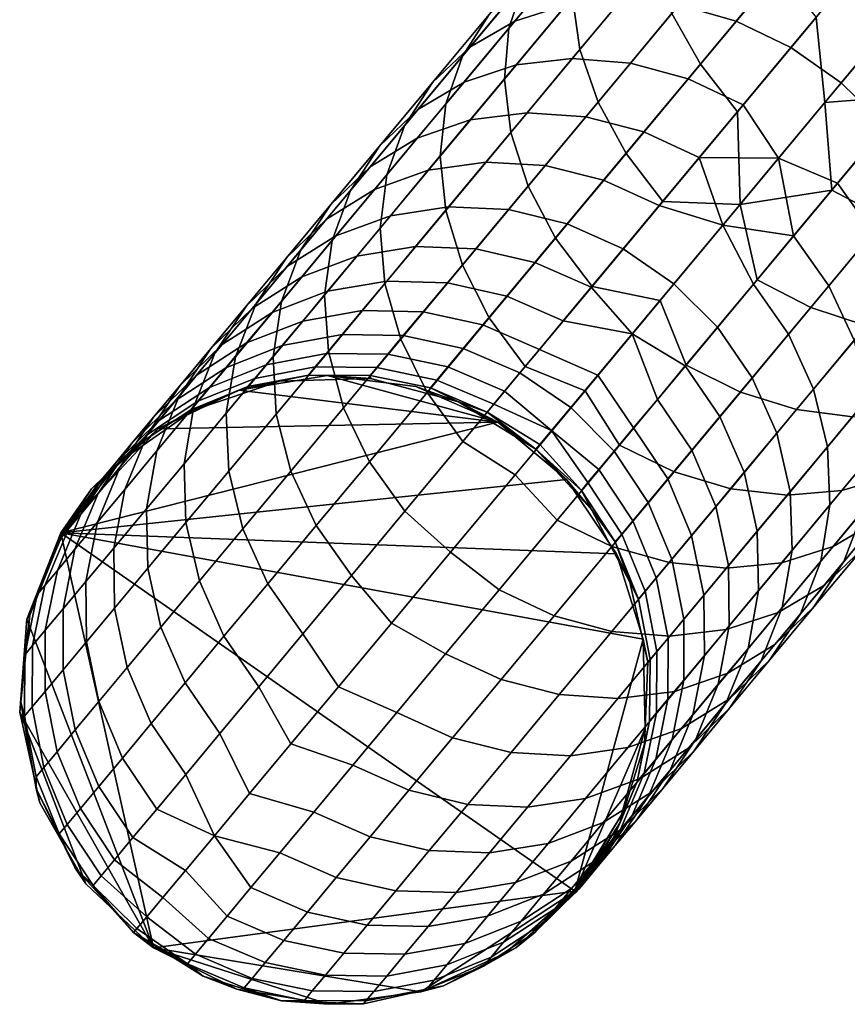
# Model space of a CAD drawing. Header units: millimetres. Extents: x -684 to 683, y -684 to 683.
# Tile 4 of 256: x -358 to -332, y -556 to -524. Entities that reach past the tile are written whole.
import ezdxf

# ---------------------------------------------------------------- set-up
doc = ezdxf.new("R2010")
doc.units = ezdxf.units.MM
doc.header["$MEASUREMENT"] = 0
doc.layers.add('Default', color=7, linetype='Continuous', true_color=0x000000)

# ---------------------------------------------------------------- blocks, each defined once
blk = doc.blocks.new('sklo zahlé 06')
at = {"layer": 'Default', "color": 9, "true_color": 0xbfbfbf}
mesh = blk.add_polyface(dxfattribs=at)
corners = [(-200.019, 43.494, 207.01), (-202.69, 42.218, 207.01), (-207.055, 34.785, 207.011), (-206.369, 37.664, 207.011), (-197.092, 43.932, 207.009), (-198.791, 24.078, 207.013), (-204.538, 40.548, -101.99), (-206.093, 38.23, -101.99), (-206.369, 37.664, 207.011), (-204.87, 40.216, 207.01), (-206.946, 35.573, -101.989), (-207.055, 34.785, 207.011), (-206.868, 31.831, 207.012), (-207.05, 32.964, -101.989), (-200.763, 32.52, -138.982), (-202.429, 32.808, -133.864), (-202.995, 34.886, -131.417), (-201.272, 34.588, -137.112), (-203.846, 33.053, -128.67), (-204.412, 35.131, -125.636), (-205.009, 33.255, -123.411), (-205.917, 33.413, -118.101), (-205.518, 35.323, -119.785), (-206.567, 33.526, -112.752), (-206.958, 33.594, -107.377), (-206.787, 35.544, -107.944), (-206.311, 35.461, -113.882), (-206.946, 35.573, -101.989), (-207.05, 32.964, -101.989), (-199.253, 38.123, -138.791), (-197.352, 37.794, -143.793), (-198.188, 36.034, -144.011), (-200.1, 36.365, -138.982), (-198.102, 39.679, -138.48), (-196.217, 39.353, -143.44), (-200.911, 38.409, -133.7), (-201.766, 36.653, -133.865), (-199.745, 39.963, -133.432), (-202.32, 38.653, -128.532), (-203.183, 36.898, -128.67), (-203.478, 38.854, -123.301), (-204.346, 37.1, -123.412), (-204.381, 39.011, -118.018), (-205.254, 37.258, -118.101), (-205.028, 39.123, -112.697), (-205.904, 37.371, -112.752), (-205.416, 39.191, -107.35), (-206.295, 37.439, -107.377), (-199.247, 34.238, -142.704), (-201.272, 34.588, -137.112), (-196.928, 33.837, -148.176), (-196.036, 35.662, -148.938), (-202.995, 34.886, -131.417), (-204.412, 35.131, -125.636), (-205.518, 35.323, -119.785), (-206.311, 35.461, -113.882), (-206.787, 35.544, -107.944), (-206.946, 35.573, -101.989), (-206.093, 38.23, -101.99)]
mesh.append_faces([[corners[k] for k in face] for face in [(0, 1, 2, 2), (3, 2, 1, 1), (4, 0, 2, 2), (5, 4, 2, 2), (6, 7, 8, 9), (7, 10, 11, 8), (12, 11, 10, 13), (14, 15, 16, 17), (16, 15, 18, 18), (19, 16, 18, 20), (20, 21, 22, 19), (23, 24, 25, 26), (21, 23, 26, 22), (24, 27, 25, 25), (27, 24, 28, 28), (29, 30, 31, 32), (33, 34, 30, 29), (35, 29, 32, 36), (37, 33, 29, 35), (38, 35, 36, 39), (40, 38, 39, 41), (42, 40, 41, 43), (44, 42, 43, 45), (46, 44, 45, 47), (48, 49, 32, 31), (50, 48, 31, 51), (52, 53, 41, 39), (54, 55, 45, 43), (55, 56, 47, 45), (53, 54, 43, 41), (49, 52, 36, 32), (57, 47, 56, 56), (39, 36, 52, 52), (58, 46, 47, 47), (58, 47, 57, 57)]], dxfattribs={"color": 9})
mesh = blk.add_polyface(dxfattribs=at)
corners = [(-202.69, 42.218, 207.01), (-204.87, 40.216, 207.01), (-206.369, 37.664, 207.011), (-197.092, 43.903, 52.509), (-197.092, 43.874, -101.991), (-199.855, 43.484, -101.991), (-202.404, 42.346, -101.99), (-202.69, 42.218, 207.01), (-200.019, 43.494, 207.01), (-204.538, 40.548, -101.99), (-204.87, 40.216, 207.01), (-197.092, 43.932, 207.009), (-198.315, 41.254, -133.071), (-196.691, 40.973, -138.061), (-198.102, 39.679, -138.48), (-199.745, 39.963, -133.432), (-201.143, 40.205, -128.308), (-200.911, 38.409, -133.7), (-202.32, 38.653, -128.532), (-199.696, 41.493, -128.006), (-198.037, 42.469, -127.638), (-196.675, 42.233, -132.631), (-202.291, 40.404, -123.121), (-203.478, 38.854, -123.301), (-200.831, 41.69, -122.879), (-199.155, 42.663, -122.583), (-197.327, 43.286, -122.246), (-196.227, 43.095, -127.218), (-203.186, 40.559, -117.883), (-204.381, 39.011, -118.018), (-201.717, 41.843, -117.701), (-200.028, 42.814, -117.479), (-198.186, 43.434, -117.225), (-203.828, 40.671, -112.607), (-205.028, 39.123, -112.697), (-202.35, 41.954, -112.485), (-200.653, 42.923, -112.337), (-198.8, 43.541, -112.167), (-196.864, 43.785, -111.983), (-196.26, 43.68, -116.95), (-204.213, 40.738, -107.305), (-205.416, 39.191, -107.35), (-202.731, 42.02, -107.244), (-201.029, 42.989, -107.17), (-199.17, 43.606, -107.085), (-197.227, 43.849, -106.993), (-204.538, 40.548, -101.99), (-206.093, 38.23, -101.99), (-202.404, 42.346, -101.99), (-199.855, 43.484, -101.991), (-197.092, 43.874, -101.991)]
mesh.append_faces([[corners[k] for k in face] for face in [(0, 1, 2, 2), (3, 4, 5, 5), (5, 6, 7, 8), (6, 9, 10, 7), (11, 3, 8, 8), (8, 3, 5, 5), (12, 13, 14, 15), (16, 15, 17, 18), (19, 12, 15, 16), (20, 21, 12, 19), (22, 16, 18, 23), (24, 19, 16, 22), (25, 20, 19, 24), (26, 27, 20, 25), (28, 22, 23, 29), (30, 24, 22, 28), (31, 25, 24, 30), (32, 26, 25, 31), (33, 28, 29, 34), (35, 30, 28, 33), (36, 31, 30, 35), (37, 32, 31, 36), (38, 39, 32, 37), (40, 33, 34, 41), (42, 35, 33, 40), (43, 36, 35, 42), (44, 37, 36, 43), (45, 38, 37, 44), (46, 40, 41, 41), (41, 47, 46, 46), (42, 40, 46, 48), (48, 43, 42, 42), (44, 43, 49, 49), (48, 49, 43, 43), (49, 50, 45, 44)]], dxfattribs={"color": 9})
mesh = blk.add_polyface(dxfattribs=at)
corners = [(-193.193, 24.723, 207.013), (-190.757, 26.195, 207.013), (-198.791, 24.078, 207.013), (-188.834, 28.293, 207.012), (-197.092, 43.932, 207.009), (-191.325, 25.704, -101.987), (-189.407, 27.475, -101.987), (-188.834, 28.293, 207.012), (-190.757, 26.195, 207.013), (-193.636, 24.49, -101.987), (-193.193, 24.723, 207.013), (-191.044, 27.183, -157.672), (-188.241, 26.698, -162.164), (-187.479, 25.03, -161.473), (-190.25, 25.508, -157.033), (-191.531, 29.021, -158.148), (-188.704, 28.533, -162.677), (-191.693, 30.952, -158.441), (-188.852, 30.462, -162.994), (-192.803, 25.949, -152.46), (-189.18, 24.062, -156.253), (-191.697, 24.497, -151.746), (-193.626, 27.629, -153.047), (-194.135, 29.471, -153.483), (-194.311, 31.405, -153.751), (-195.131, 26.351, -147.766), (-193.992, 24.893, -147.118), (-195.981, 28.036, -148.298), (-196.511, 29.881, -148.694), (-196.699, 31.817, -148.937), (-196.061, 25.251, -142.381), (-192.609, 23.717, -146.378), (-194.644, 24.069, -141.72), (-197.23, 26.714, -142.962), (-198.105, 28.403, -143.438), (-197.899, 25.569, -137.548), (-196.452, 24.382, -136.965), (-191.241, 24.424, -120.412), (-190.24, 24.251, -124.935), (-188.581, 25.226, -124.567), (-189.565, 25.397, -120.117), (-190.334, 25.53, -115.623), (-188.106, 26.683, -119.874), (-188.864, 26.815, -115.44), (-192.022, 24.56, -115.845), (-190.884, 25.626, -111.096), (-189.407, 26.909, -110.974), (-192.582, 24.657, -111.244), (-194.434, 24.038, -111.413), (-193.865, 23.939, -116.098), (-191.215, 25.684, -106.547), (-189.733, 26.966, -106.486), (-192.918, 24.716, -106.621), (-194.776, 24.098, -106.706), (-189.407, 27.475, -101.987), (-188.53, 28.513, -106.441), (-191.325, 25.704, -101.987), (-193.636, 24.49, -101.987), (-191.43, 32.887, -158.699), (-188.268, 32.34, -163.719), (-196.928, 33.837, -148.176), (-194.319, 33.386, -153.514)]
mesh.append_faces([[corners[k] for k in face] for face in [(0, 1, 2, 2), (3, 4, 1, 1), (5, 6, 7, 8), (9, 5, 8, 10), (11, 12, 13, 14), (15, 16, 12, 11), (17, 18, 16, 15), (19, 14, 20, 21), (22, 11, 14, 19), (23, 15, 11, 22), (24, 17, 15, 23), (25, 19, 21, 26), (27, 22, 19, 25), (28, 23, 22, 27), (29, 24, 23, 28), (30, 26, 31, 32), (33, 25, 26, 30), (34, 27, 25, 33), (35, 30, 32, 36), (37, 38, 39, 40), (41, 40, 42, 43), (44, 37, 40, 41), (45, 41, 43, 46), (47, 44, 41, 45), (48, 49, 44, 47), (50, 45, 46, 51), (52, 47, 45, 50), (53, 48, 47, 52), (54, 51, 55, 55), (52, 50, 56, 57), (57, 53, 52, 52), (50, 51, 54, 56), (18, 17, 58, 59), (24, 29, 60, 61), (17, 24, 61, 58)]], dxfattribs={"color": 9})
mesh = blk.add_polyface(dxfattribs=at)
corners = [(-198.791, 24.078, 207.013), (-190.757, 26.195, 207.013), (-197.092, 43.932, 207.009), (-187.096, 33.653, 207.011), (-192.685, 42.909, 207.01), (-190.335, 41.304, 207.01), (-188.834, 28.293, 207.012), (-187.579, 30.848, 207.012), (-187.92, 37.858, -101.989), (-189.444, 40.316, -101.99), (-190.335, 41.304, 207.01), (-188.531, 39.101, 207.01), (-191.607, 42.235, -101.99), (-192.685, 42.909, 207.01), (-190.23, 36.563, -158.149), (-187.404, 36.075, -162.679), (-188.189, 34.307, -162.995), (-191.03, 34.797, -158.441), (-192.835, 37.013, -153.484), (-193.648, 35.25, -153.752), (-191.738, 38.579, -153.049), (-189.156, 38.132, -157.674), (-190.4, 39.886, -152.463), (-187.847, 39.445, -157.035), (-195.21, 37.424, -148.695), (-196.036, 35.662, -148.938), (-194.093, 38.986, -148.3), (-192.728, 40.288, -147.769), (-191.167, 41.281, -147.121), (-188.871, 40.884, -151.749), (-189.47, 41.926, -146.382), (-187.212, 41.536, -150.934), (-197.352, 37.794, -143.793), (-198.188, 36.034, -144.011), (-196.217, 39.353, -143.44), (-194.827, 40.651, -142.964), (-193.236, 41.639, -142.385), (-191.505, 42.278, -141.723), (-196.691, 40.973, -138.061), (-198.102, 39.679, -138.48), (-195.073, 41.956, -137.551), (-193.312, 42.59, -136.969), (-196.675, 42.233, -132.631), (-198.315, 41.254, -133.071), (-189.197, 40.947, -115.848), (-188.416, 40.812, -120.415), (-189.93, 42.01, -120.753), (-190.725, 42.148, -116.102), (-189.756, 41.044, -111.247), (-191.294, 42.247, -111.417), (-190.092, 41.103, -106.624), (-191.637, 42.307, -106.709), (-188.812, 39.621, -106.55), (-188.481, 39.563, -111.098), (-191.43, 32.887, -158.699), (-194.319, 33.386, -153.514), (-188.268, 32.34, -163.719), (-196.928, 33.837, -148.176), (-191.607, 42.235, -101.99), (-189.444, 40.316, -101.99)]
mesh.append_faces([[corners[k] for k in face] for face in [(0, 1, 2, 2), (2, 3, 4, 4), (3, 5, 4, 4), (2, 6, 7, 7), (2, 7, 3, 3), (8, 9, 10, 11), (9, 12, 13, 10), (14, 15, 16, 17), (18, 14, 17, 19), (20, 21, 14, 18), (22, 23, 21, 20), (24, 18, 19, 25), (26, 20, 18, 24), (27, 22, 20, 26), (28, 29, 22, 27), (30, 31, 29, 28), (32, 24, 25, 33), (34, 26, 24, 32), (35, 27, 26, 34), (36, 28, 27, 35), (37, 30, 28, 36), (38, 35, 34, 39), (40, 36, 35, 38), (41, 37, 36, 40), (42, 40, 38, 43), (44, 45, 46, 47), (48, 44, 47, 49), (50, 48, 49, 51), (52, 53, 48, 50), (54, 55, 19, 17), (56, 54, 17, 16), (25, 19, 55, 57), (50, 51, 58, 58), (50, 59, 52, 52), (58, 59, 50, 50)]], dxfattribs={"color": 9})
mesh = blk.add_polyface(dxfattribs=at)
corners = [(-197.092, 43.932, 207.009), (-192.685, 42.909, 207.01), (-195.393, 43.787, 207.009), (-191.607, 42.235, -101.99), (-194.23, 43.455, -101.99), (-195.393, 43.787, 207.009), (-192.685, 42.909, 207.01), (-197.092, 43.874, -101.991), (-197.092, 43.903, 52.509), (-197.092, 43.932, 207.009), (-189.7, 42.544, -141.005), (-187.702, 42.199, -145.58), (-189.47, 41.926, -146.382), (-191.505, 42.278, -141.723), (-191.475, 42.851, -136.337), (-193.312, 42.59, -136.969), (-189.632, 42.729, -135.679), (-187.891, 42.428, -140.259), (-194.887, 42.863, -132.13), (-195.073, 41.956, -137.551), (-196.675, 42.233, -132.631), (-193.022, 43.119, -131.585), (-191.149, 42.991, -131.019), (-189.342, 42.485, -130.452), (-187.855, 42.227, -135.022), (-196.227, 43.095, -127.218), (-198.037, 42.469, -127.638), (-194.337, 43.347, -126.763), (-192.439, 43.214, -126.288), (-190.607, 42.704, -125.814), (-188.911, 41.834, -125.358), (-187.67, 41.619, -129.908), (-195.417, 43.534, -121.88), (-197.327, 43.286, -122.246), (-193.499, 43.398, -121.5), (-191.646, 42.884, -121.119), (-189.93, 42.01, -120.753), (-196.26, 43.68, -116.95), (-198.186, 43.434, -117.225), (-194.326, 43.542, -116.664), (-192.457, 43.024, -116.377), (-190.725, 42.148, -116.102), (-194.918, 43.645, -111.792), (-196.864, 43.785, -111.983), (-193.038, 43.125, -111.601), (-191.294, 42.247, -111.417), (-195.274, 43.707, -106.897), (-197.227, 43.849, -106.993), (-193.386, 43.186, -106.801), (-191.637, 42.307, -106.709), (-197.092, 43.874, -101.991), (-194.23, 43.455, -101.99), (-191.607, 42.235, -101.99)]
mesh.append_faces([[corners[k] for k in face] for face in [(0, 1, 2, 2), (3, 4, 5, 6), (5, 4, 7, 7), (7, 8, 5, 5), (8, 9, 5, 5), (10, 11, 12, 13), (14, 10, 13, 15), (16, 17, 10, 14), (18, 15, 19, 20), (21, 14, 15, 18), (22, 16, 14, 21), (23, 24, 16, 22), (25, 18, 20, 26), (27, 21, 18, 25), (28, 22, 21, 27), (29, 23, 22, 28), (30, 31, 23, 29), (32, 27, 25, 33), (34, 28, 27, 32), (35, 29, 28, 34), (36, 30, 29, 35), (37, 32, 33, 38), (39, 34, 32, 37), (40, 35, 34, 39), (41, 36, 35, 40), (42, 39, 37, 43), (44, 40, 39, 42), (45, 41, 40, 44), (46, 42, 43, 47), (48, 44, 42, 46), (49, 45, 44, 48), (50, 46, 47, 47), (49, 48, 51, 52), (48, 46, 51, 51), (50, 51, 46, 46)]], dxfattribs={"color": 9})
mesh = blk.add_polyface(dxfattribs=at)
corners = [(-183.623, 39.978, -160.633), (-180.683, 39.47, -164.869), (-182.094, 38.451, -165.772), (-185.076, 38.966, -161.475), (-187.847, 39.445, -157.035), (-186.353, 37.648, -162.166), (-189.156, 38.132, -157.674), (-186.355, 40.449, -156.256), (-184.736, 41.108, -155.368), (-182.05, 40.644, -159.673), (-183.054, 41.396, -154.403), (-180.416, 40.94, -158.631), (-188.871, 40.884, -151.749), (-190.4, 39.886, -152.463), (-187.212, 41.536, -150.934), (-185.485, 41.816, -150.05), (-183.756, 41.713, -149.13), (-181.372, 41.301, -153.4), (-187.702, 42.199, -145.58), (-189.47, 41.926, -146.382), (-185.931, 42.089, -144.746), (-184.226, 41.6, -143.912), (-182.094, 41.231, -148.21), (-187.891, 42.428, -140.259), (-189.7, 42.544, -141.005), (-186.148, 41.932, -139.512), (-184.537, 41.077, -138.794), (-182.651, 40.751, -143.109), (-183.119, 39.895, -138.132), (-181.268, 39.575, -142.37), (-187.855, 42.227, -135.022), (-189.632, 42.729, -135.679), (-186.211, 41.366, -134.39), (-184.764, 40.179, -133.807), (-183.569, 38.711, -133.296), (-181.951, 38.432, -137.552), (-187.67, 41.619, -129.908), (-189.342, 42.485, -130.452), (-186.196, 40.427, -129.406), (-184.979, 38.955, -128.965), (-187.415, 40.638, -124.938), (-188.911, 41.834, -125.358), (-186.178, 39.163, -124.57), (-185.246, 37.465, -124.267), (-184.063, 37.26, -128.604), (-188.416, 40.812, -120.415), (-189.93, 42.01, -120.753), (-187.162, 39.334, -120.119), (-186.218, 37.633, -119.876), (-187.931, 39.467, -115.625), (-189.197, 40.947, -115.848), (-186.976, 37.765, -115.442), (-188.481, 39.563, -111.098), (-189.756, 41.044, -111.247), (-187.519, 37.859, -110.976), (-187.845, 37.916, -106.488), (-188.812, 39.621, -106.55), (-189.444, 40.316, -101.99), (-187.92, 37.858, -101.989)]
mesh.append_faces([[corners[k] for k in face] for face in [(0, 1, 2, 3), (4, 3, 5, 6), (7, 0, 3, 4), (8, 9, 0, 7), (10, 11, 9, 8), (12, 7, 4, 13), (14, 8, 7, 12), (15, 10, 8, 14), (16, 17, 10, 15), (18, 15, 14, 19), (20, 16, 15, 18), (21, 22, 16, 20), (23, 20, 18, 24), (25, 21, 20, 23), (26, 27, 21, 25), (28, 29, 27, 26), (30, 25, 23, 31), (32, 26, 25, 30), (33, 28, 26, 32), (34, 35, 28, 33), (36, 32, 30, 37), (38, 33, 32, 36), (39, 34, 33, 38), (40, 38, 36, 41), (42, 39, 38, 40), (43, 44, 39, 42), (45, 40, 41, 46), (47, 42, 40, 45), (48, 43, 42, 47), (49, 47, 45, 50), (51, 48, 47, 49), (52, 49, 50, 53), (54, 51, 49, 52), (55, 54, 52, 56), (55, 56, 57, 58)]], dxfattribs={"color": 9})
mesh = blk.add_polyface(dxfattribs=at)
corners = [(-181.111, 34.988, -171.289), (-177.659, 34.393, -175.349), (-178.394, 32.615, -175.731), (-181.863, 33.214, -171.65), (-180.113, 36.571, -170.703), (-176.691, 35.98, -174.729), (-178.908, 37.901, -169.915), (-175.525, 37.317, -173.894), (-183.336, 37.127, -166.512), (-184.361, 35.55, -167.062), (-182.094, 38.451, -165.772), (-180.683, 39.47, -164.869), (-177.542, 38.928, -168.953), (-179.158, 40.145, -163.839), (-176.068, 39.611, -167.857), (-182.05, 40.644, -159.673), (-183.623, 39.978, -160.633), (-180.416, 40.94, -158.631), (-177.576, 40.45, -162.722), (-178.785, 40.854, -157.547), (-176, 40.373, -161.56), (-181.372, 41.301, -153.4), (-183.054, 41.396, -154.403), (-179.756, 40.828, -152.397), (-177.219, 40.389, -156.463), (-178.267, 39.994, -151.433), (-175.778, 39.564, -155.421), (-182.094, 41.231, -148.21), (-183.756, 41.713, -149.13), (-180.56, 40.39, -147.326), (-179.214, 39.22, -146.51), (-176.963, 38.831, -150.544), (-178.109, 37.768, -145.796), (-175.893, 37.385, -149.764), (-182.651, 40.751, -143.109), (-184.226, 41.6, -143.912), (-181.268, 39.575, -142.37), (-180.13, 38.117, -141.722), (-179.279, 36.433, -141.19), (-177.285, 36.088, -145.209), (-178.75, 34.587, -140.794), (-176.776, 34.246, -144.773), (-178.562, 32.651, -140.551), (-176.6, 32.312, -144.505), (-181.951, 38.432, -137.552), (-183.119, 39.895, -138.132), (-181.076, 36.743, -137.076), (-180.529, 34.895, -136.722), (-180.329, 32.957, -136.504), (-182.672, 37.019, -132.877), (-183.569, 38.711, -133.296), (-182.109, 35.168, -132.565), (-181.899, 33.228, -132.373), (-177.244, 30.437, -177.635), (-181.165, 31.114, -173.201), (-178.091, 30.59, -141.794), (-180.486, 31.004, -136.43), (-182.53, 31.357, -130.918), (-183.268, 33.465, -128.17)]
mesh.append_faces([[corners[k] for k in face] for face in [(0, 1, 2, 3), (4, 5, 1, 0), (6, 7, 5, 4), (8, 4, 0, 9), (10, 6, 4, 8), (11, 12, 6, 10), (13, 14, 12, 11), (15, 13, 11, 16), (17, 18, 13, 15), (19, 20, 18, 17), (21, 19, 17, 22), (23, 24, 19, 21), (25, 26, 24, 23), (27, 23, 21, 28), (29, 25, 23, 27), (30, 31, 25, 29), (32, 33, 31, 30), (34, 29, 27, 35), (36, 30, 29, 34), (37, 32, 30, 36), (38, 39, 32, 37), (40, 41, 39, 38), (42, 43, 41, 40), (44, 37, 36, 45), (46, 38, 37, 44), (47, 40, 38, 46), (48, 42, 40, 47), (49, 46, 44, 50), (51, 47, 46, 49), (52, 48, 47, 51), (53, 54, 3, 2), (55, 43, 42, 42), (42, 48, 56, 55), (48, 52, 57, 56), (58, 57, 52, 52)]], dxfattribs={"color": 9})
mesh = blk.add_polyface(dxfattribs=at)
corners = [(-188.531, 39.101, 207.01), (-190.335, 41.304, 207.01), (-187.096, 33.653, 207.011), (-187.422, 36.48, 207.011), (-187.579, 30.848, 207.012), (-187.237, 32.174, -101.988), (-187.096, 33.653, 207.011), (-187.163, 35.066, -101.989), (-187.92, 37.858, -101.989), (-188.531, 39.101, 207.01), (-187.422, 36.48, 207.011), (-184.361, 35.55, -167.062), (-181.111, 34.988, -171.289), (-181.863, 33.214, -171.65), (-185.13, 33.779, -167.401), (-187.404, 36.075, -162.679), (-188.189, 34.307, -162.995), (-186.353, 37.648, -162.166), (-183.336, 37.127, -166.512), (-185.076, 38.966, -161.475), (-182.094, 38.451, -165.772), (-189.156, 38.132, -157.674), (-190.23, 36.563, -158.149), (-184.063, 37.26, -128.604), (-182.672, 37.019, -132.877), (-183.569, 38.711, -133.296), (-184.979, 38.955, -128.965), (-183.486, 35.406, -128.336), (-182.109, 35.168, -132.565), (-183.268, 33.465, -128.17), (-181.899, 33.228, -132.373), (-184.657, 35.609, -124.042), (-185.246, 37.465, -124.267), (-184.431, 33.666, -123.904), (-185.619, 35.775, -119.696), (-186.218, 37.633, -119.876), (-185.387, 33.832, -119.584), (-186.369, 35.906, -115.307), (-186.976, 37.765, -115.442), (-186.133, 33.961, -115.223), (-186.906, 35.999, -110.885), (-187.519, 37.859, -110.976), (-186.667, 34.054, -110.829), (-187.229, 36.056, -106.443), (-187.845, 37.916, -106.488), (-186.988, 34.11, -106.414), (-181.165, 31.114, -173.201), (-184.843, 31.749, -168.557), (-188.268, 32.34, -163.719), (-187.92, 37.858, -101.989), (-187.163, 35.066, -101.989), (-184.215, 31.649, -125.282), (-182.53, 31.357, -130.918), (-185.533, 31.877, -119.546), (-186.478, 32.041, -113.736), (-187.237, 32.174, -101.988), (-187.047, 32.141, -107.875)]
mesh.append_faces([[corners[k] for k in face] for face in [(0, 1, 2, 2), (2, 3, 0, 0), (4, 5, 6, 6), (7, 8, 9, 10), (7, 10, 6, 6), (5, 7, 6, 6), (11, 12, 13, 14), (15, 11, 14, 16), (17, 18, 11, 15), (19, 20, 18, 17), (21, 17, 15, 22), (23, 24, 25, 26), (27, 28, 24, 23), (29, 30, 28, 27), (31, 27, 23, 32), (33, 29, 27, 31), (34, 31, 32, 35), (36, 33, 31, 34), (37, 34, 35, 38), (39, 36, 34, 37), (40, 37, 38, 41), (42, 39, 37, 40), (43, 40, 41, 44), (45, 42, 40, 43), (46, 47, 14, 13), (47, 48, 16, 14), (49, 50, 43, 44), (50, 45, 43, 43), (51, 52, 29, 33), (33, 36, 53, 51), (54, 39, 42, 42), (36, 39, 54, 53), (55, 56, 45, 45), (56, 54, 42, 45), (50, 55, 45, 45)]], dxfattribs={"color": 9})
mesh = blk.add_polyface(dxfattribs=at)
corners = [(-174.016, 33.764, -179.232), (-170.189, 33.103, -182.929), (-170.885, 31.319, -183.35), (-174.731, 31.983, -179.634), (-173.078, 35.356, -178.579), (-169.284, 34.701, -182.245), (-171.954, 36.7, -177.7), (-168.203, 36.053, -181.324), (-177.659, 34.393, -175.349), (-178.394, 32.615, -175.731), (-176.691, 35.98, -174.729), (-175.525, 37.317, -173.894), (-174.207, 38.352, -172.876), (-170.687, 37.744, -176.629), (-172.788, 39.045, -171.715), (-169.325, 38.447, -175.406), (-171.322, 39.37, -170.456), (-167.921, 38.783, -174.08), (-177.542, 38.928, -168.953), (-178.908, 37.901, -169.915), (-176.068, 39.611, -167.857), (-174.543, 39.926, -166.667), (-173.024, 39.859, -165.429), (-169.864, 39.314, -169.146), (-171.57, 39.414, -164.191), (-168.473, 38.879, -167.835), (-177.576, 40.45, -162.722), (-179.158, 40.145, -163.839), (-176, 40.373, -161.56), (-174.488, 39.918, -160.398), (-173.1, 39.101, -159.28), (-170.238, 38.607, -163.001), (-171.888, 37.955, -158.25), (-169.078, 37.47, -161.904), (-170.9, 36.523, -157.347), (-168.135, 36.045, -160.943), (-177.219, 40.389, -156.463), (-178.785, 40.854, -157.547), (-175.778, 39.564, -155.421), (-174.519, 38.409, -154.46), (-173.488, 36.97, -153.618), (-172.727, 35.301, -152.927), (-170.173, 34.86, -156.606), (-172.263, 33.466, -152.413), (-169.736, 33.03, -156.055), (-172.116, 31.537, -152.096), (-169.604, 31.104, -155.716), (-176.963, 38.831, -150.544), (-178.267, 39.994, -151.433), (-175.893, 37.385, -149.764), (-175.099, 35.71, -149.125), (-174.612, 33.872, -148.649), (-174.45, 31.941, -148.356), (-177.285, 36.088, -145.209), (-178.109, 37.768, -145.796), (-176.776, 34.246, -144.773), (-176.6, 32.312, -144.505)]
mesh.append_faces([[corners[k] for k in face] for face in [(0, 1, 2, 3), (4, 5, 1, 0), (6, 7, 5, 4), (8, 0, 3, 9), (10, 4, 0, 8), (11, 6, 4, 10), (12, 13, 6, 11), (14, 15, 13, 12), (16, 17, 15, 14), (18, 12, 11, 19), (20, 14, 12, 18), (21, 16, 14, 20), (22, 23, 16, 21), (24, 25, 23, 22), (26, 21, 20, 27), (28, 22, 21, 26), (29, 24, 22, 28), (30, 31, 24, 29), (32, 33, 31, 30), (34, 35, 33, 32), (36, 29, 28, 37), (38, 30, 29, 36), (39, 32, 30, 38), (40, 34, 32, 39), (41, 42, 34, 40), (43, 44, 42, 41), (45, 46, 44, 43), (47, 39, 38, 48), (49, 40, 39, 47), (50, 41, 40, 49), (51, 43, 41, 50), (52, 45, 43, 51), (53, 50, 49, 54), (55, 51, 50, 53), (56, 52, 51, 55)]], dxfattribs={"color": 9})
mesh = blk.add_polyface(dxfattribs=at)
corners = [(-206.868, 31.831, 207.012), (-205.825, 29.061, 207.012), (-207.055, 34.785, 207.011), (-204.017, 26.718, 207.013), (-201.601, 25.007, 207.013), (-198.791, 24.078, 207.013), (-206.868, 31.831, 207.012), (-207.05, 32.964, -101.989), (-206.476, 30.418, -101.988), (-205.825, 29.061, 207.012), (-205.262, 28.107, -101.988), (-203.491, 26.189, -101.987), (-201.284, 24.795, -101.987), (-201.601, 25.007, 207.013), (-204.017, 26.718, 207.013), (-203.62, 31.111, -128.531), (-202.211, 30.867, -133.698), (-201.633, 29.013, -133.43), (-203.031, 29.255, -128.306), (-203.846, 33.053, -128.67), (-202.429, 32.808, -133.864), (-203.234, 27.753, -122.876), (-202.099, 27.557, -128.004), (-200.862, 26.081, -127.635), (-201.981, 26.275, -122.58), (-204.179, 29.454, -123.119), (-204.778, 31.312, -123.3), (-205.009, 33.255, -123.411), (-204.119, 27.907, -117.698), (-202.854, 26.427, -117.476), (-205.074, 29.609, -117.881), (-205.681, 31.468, -118.017), (-205.917, 33.413, -118.101), (-203.479, 26.536, -112.334), (-201.325, 25.226, -117.222), (-201.94, 25.333, -112.164), (-204.753, 28.017, -112.482), (-205.716, 29.721, -112.605), (-206.328, 31.581, -112.696), (-206.567, 33.526, -112.752), (-203.854, 26.601, -107.167), (-202.31, 25.397, -107.082), (-205.134, 28.084, -107.241), (-206.101, 29.788, -107.303), (-206.717, 31.649, -107.348), (-206.958, 33.594, -107.377), (-203.491, 26.189, -101.987), (-205.262, 28.107, -101.988), (-201.284, 24.795, -101.987), (-206.476, 30.418, -101.988), (-207.05, 32.964, -101.989)]
mesh.append_faces([[corners[k] for k in face] for face in [(0, 1, 2, 2), (3, 2, 1, 1), (4, 5, 3, 3), (2, 3, 5, 5), (6, 7, 8, 8), (9, 8, 10, 10), (11, 12, 13, 14), (10, 11, 14, 9), (9, 6, 8, 8), (15, 16, 17, 18), (19, 20, 16, 15), (21, 22, 23, 24), (25, 18, 22, 21), (26, 15, 18, 25), (27, 19, 15, 26), (28, 21, 24, 29), (30, 25, 21, 28), (31, 26, 25, 30), (32, 27, 26, 31), (33, 29, 34, 35), (36, 28, 29, 33), (37, 30, 28, 36), (38, 31, 30, 37), (39, 32, 31, 38), (40, 33, 35, 41), (42, 36, 33, 40), (43, 37, 36, 42), (44, 38, 37, 43), (45, 39, 38, 44), (42, 40, 46, 47), (41, 46, 40, 40), (46, 41, 48, 48), (49, 44, 43, 43), (47, 49, 43, 42), (49, 50, 45, 44)]], dxfattribs={"color": 9})
mesh = blk.add_polyface(dxfattribs=at)
corners = [(-198.791, 24.048, 52.513), (-201.284, 24.795, -101.987), (-198.791, 24.019, -101.987), (-198.791, 24.078, 207.013), (-201.601, 25.007, 207.013), (-198.791, 24.048, 52.513), (-198.791, 24.019, -101.987), (-196.182, 23.915, -101.987), (-198.791, 24.078, 207.013), (-195.946, 23.998, 207.013), (-198.652, 30.251, -143.792), (-196.511, 29.881, -148.694), (-195.981, 28.036, -148.298), (-198.105, 28.403, -143.438), (-198.851, 32.189, -144.01), (-196.699, 31.817, -148.937), (-199.094, 27.037, -138.059), (-197.23, 26.714, -142.962), (-196.061, 25.251, -142.381), (-197.899, 25.569, -137.548), (-199.99, 28.729, -138.478), (-200.554, 30.58, -138.79), (-200.763, 32.52, -138.982), (-199.5, 25.846, -132.628), (-196.452, 24.382, -136.965), (-198.027, 24.654, -132.126), (-200.718, 27.318, -133.069), (-201.633, 29.013, -133.43), (-202.211, 30.867, -133.698), (-202.429, 32.808, -133.864), (-199.366, 24.886, -127.215), (-196.355, 23.788, -131.582), (-197.67, 24.016, -126.759), (-200.862, 26.081, -127.635), (-202.099, 27.557, -128.004), (-203.031, 29.255, -128.306), (-200.467, 25.077, -122.243), (-198.75, 24.203, -121.876), (-201.981, 26.275, -122.58), (-199.593, 24.35, -116.946), (-196.897, 23.689, -121.496), (-197.724, 23.832, -116.66), (-201.325, 25.226, -117.222), (-202.854, 26.427, -117.476), (-200.197, 24.455, -111.98), (-198.316, 23.935, -111.789), (-201.94, 25.333, -112.164), (-198.672, 23.998, -106.894), (-196.37, 23.795, -111.597), (-196.719, 23.856, -106.798), (-200.56, 24.518, -106.989), (-202.31, 25.397, -107.082), (-196.182, 23.915, -101.987), (-198.791, 24.019, -101.987), (-201.284, 24.795, -101.987), (-201.272, 34.588, -137.112), (-199.247, 34.238, -142.704), (-196.928, 33.837, -148.176)]
mesh.append_faces([[corners[k] for k in face] for face in [(0, 1, 2, 2), (0, 3, 4, 4), (4, 1, 0, 0), (5, 6, 7, 7), (8, 5, 9, 9), (10, 11, 12, 13), (14, 15, 11, 10), (16, 17, 18, 19), (20, 13, 17, 16), (21, 10, 13, 20), (22, 14, 10, 21), (23, 19, 24, 25), (26, 16, 19, 23), (27, 20, 16, 26), (28, 21, 20, 27), (29, 22, 21, 28), (30, 25, 31, 32), (33, 23, 25, 30), (34, 26, 23, 33), (35, 27, 26, 34), (36, 30, 32, 37), (38, 33, 30, 36), (39, 37, 40, 41), (42, 36, 37, 39), (43, 38, 36, 42), (44, 39, 41, 45), (46, 42, 39, 44), (47, 45, 48, 49), (50, 44, 45, 47), (51, 46, 44, 50), (47, 49, 52, 53), (50, 47, 53, 54), (14, 22, 55, 56), (15, 14, 56, 57), (50, 54, 51, 51)]], dxfattribs={"color": 9})
mesh = blk.add_polyface(dxfattribs=at)
corners = [(-175.316, 26.221, -179.231), (-171.49, 25.561, -182.928), (-171.172, 23.752, -182.243), (-174.966, 24.407, -178.577), (-175.394, 28.138, -179.633), (-171.548, 27.474, -183.35), (-178.96, 26.85, -175.348), (-178.579, 25.03, -174.727), (-179.057, 28.77, -175.73), (-182.001, 25.621, -170.701), (-177.928, 23.38, -173.891), (-181.311, 23.964, -169.912), (-182.411, 27.446, -171.288), (-182.526, 29.369, -171.649), (-172.061, 23.91, -156.604), (-169.333, 23.439, -160.151), (-168.335, 25.021, -159.565), (-171.036, 25.488, -156.053), (-173.564, 25.924, -152.411), (-170.267, 27.259, -155.715), (-172.779, 27.692, -152.096), (-174.615, 24.351, -152.925), (-175.913, 26.33, -148.648), (-175.113, 28.096, -148.356), (-176.987, 24.761, -149.123), (-178.076, 26.704, -144.772), (-177.263, 28.467, -144.504), (-179.173, 25.138, -145.207), (-180.05, 27.045, -140.793), (-179.225, 28.806, -140.55), (-181.167, 25.483, -141.188), (-181.829, 27.352, -136.72), (-180.992, 29.112, -136.503), (-168.909, 29.004, -156.776), (-172.29, 29.588, -151.989), (-175.355, 30.117, -146.988), (-178.091, 30.59, -141.794), (-180.486, 31.004, -136.43), (-173.093, 29.721, -181.847), (-177.244, 30.437, -177.635), (-167.526, 26.78, -186.87), (-168.723, 28.966, -185.826), (-181.165, 31.114, -173.201), (-173.093, 29.721, -181.847), (-177.244, 30.437, -177.635), (-174.731, 31.983, -179.634), (-170.885, 31.319, -183.35), (-168.723, 28.966, -185.826), (-166.863, 30.625, -186.871), (-178.394, 32.615, -175.731), (-172.29, 29.588, -151.989), (-168.909, 29.004, -156.776), (-169.604, 31.104, -155.716), (-172.116, 31.537, -152.096), (-175.355, 30.117, -146.988), (-174.45, 31.941, -148.356), (-176.6, 32.312, -144.505), (-178.091, 30.59, -141.794)]
mesh.append_faces([[corners[k] for k in face] for face in [(0, 1, 2, 3), (4, 5, 1, 0), (6, 0, 3, 7), (8, 4, 0, 6), (9, 7, 10, 11), (12, 6, 7, 9), (13, 8, 6, 12), (14, 15, 16, 17), (18, 17, 19, 20), (21, 14, 17, 18), (22, 18, 20, 23), (24, 21, 18, 22), (25, 22, 23, 26), (27, 24, 22, 25), (28, 25, 26, 29), (30, 27, 25, 28), (31, 28, 29, 32), (33, 34, 20, 19), (23, 20, 34, 35), (36, 26, 35, 35), (36, 37, 32, 29), (35, 26, 23, 23), (29, 26, 36, 36), (38, 5, 4, 4), (39, 4, 8, 8), (40, 5, 38, 41), (39, 38, 4, 4), (42, 39, 8, 13), (43, 44, 45, 46), (47, 43, 46, 48), (44, 49, 45, 45), (50, 51, 52, 53), (54, 55, 56, 56), (54, 50, 53, 55), (57, 54, 56, 56)]], dxfattribs={"color": 9})
mesh = blk.add_polyface(dxfattribs=at)
corners = [(-187.579, 30.848, 207.012), (-188.013, 29.682, -101.988), (-187.237, 32.174, -101.988), (-189.407, 27.475, -101.987), (-188.834, 28.293, 207.012), (-185.662, 28.007, -167.061), (-182.411, 27.446, -171.288), (-182.001, 25.621, -170.701), (-185.224, 26.177, -166.51), (-185.793, 29.934, -167.4), (-182.526, 29.369, -171.649), (-188.704, 28.533, -162.677), (-188.241, 26.698, -162.164), (-188.852, 30.462, -162.994), (-182.964, 25.793, -137.074), (-181.167, 25.483, -141.188), (-180.05, 27.045, -140.793), (-181.829, 27.352, -136.72), (-183.409, 27.625, -132.564), (-180.992, 29.112, -136.503), (-182.562, 29.383, -132.373), (-184.56, 26.069, -132.875), (-184.786, 27.864, -128.334), (-183.931, 29.62, -128.169), (-185.951, 26.31, -128.602), (-185.957, 28.066, -124.041), (-185.094, 29.821, -123.903), (-187.134, 26.515, -124.265), (-186.919, 28.233, -119.694), (-186.05, 29.987, -119.584), (-188.106, 26.683, -119.874), (-189.565, 25.397, -120.117), (-188.581, 25.226, -124.567), (-187.669, 28.363, -115.305), (-186.796, 30.116, -115.222), (-188.864, 26.815, -115.44), (-188.207, 28.457, -110.884), (-187.33, 30.209, -110.828), (-189.407, 26.909, -110.974), (-188.53, 28.513, -106.441), (-187.651, 30.265, -106.414), (-189.733, 26.966, -106.486), (-180.486, 31.004, -136.43), (-182.53, 31.357, -130.918), (-184.215, 31.649, -125.282), (-185.533, 31.877, -119.546), (-186.478, 32.041, -113.736), (-187.047, 32.141, -107.875), (-187.237, 32.174, -101.988), (-188.013, 29.682, -101.988), (-189.407, 27.475, -101.987), (-184.843, 31.749, -168.557), (-181.165, 31.114, -173.201), (-188.268, 32.34, -163.719)]
mesh.append_faces([[corners[k] for k in face] for face in [(0, 1, 2, 2), (3, 1, 0, 4), (5, 6, 7, 8), (9, 10, 6, 5), (11, 5, 8, 12), (13, 9, 5, 11), (14, 15, 16, 17), (18, 17, 19, 20), (21, 14, 17, 18), (22, 18, 20, 23), (24, 21, 18, 22), (25, 22, 23, 26), (27, 24, 22, 25), (28, 25, 26, 29), (30, 27, 25, 28), (31, 32, 27, 30), (33, 28, 29, 34), (35, 30, 28, 33), (36, 33, 34, 37), (38, 35, 33, 36), (39, 36, 37, 40), (41, 38, 36, 39), (20, 19, 42, 43), (43, 44, 26, 23), (29, 26, 44, 45), (23, 20, 43, 43), (46, 47, 40, 37), (48, 40, 47, 47), (45, 46, 34, 29), (37, 34, 46, 46), (39, 40, 49, 49), (49, 50, 39, 39), (49, 40, 48, 48), (51, 52, 10, 9), (9, 13, 53, 51)]], dxfattribs={"color": 9})
mesh = blk.add_polyface(dxfattribs=at)
corners = [(-183.509, 23.082, -164.866), (-180.368, 22.54, -168.95), (-179.208, 21.403, -167.853), (-182.298, 21.936, -163.836), (-184.497, 24.515, -165.769), (-181.311, 23.964, -169.912), (-185.224, 26.177, -166.51), (-182.001, 25.621, -170.701), (-183.749, 21.61, -158.627), (-180.909, 21.119, -162.718), (-179.398, 20.664, -161.556), (-182.183, 21.145, -157.543), (-185.189, 22.435, -159.67), (-186.449, 23.59, -160.63), (-187.479, 25.03, -161.473), (-188.241, 26.698, -162.164), (-183.089, 21.497, -152.394), (-180.552, 21.059, -156.459), (-178.918, 21.355, -155.417), (-181.407, 21.785, -151.429), (-184.771, 21.592, -153.397), (-186.387, 22.065, -154.4), (-187.876, 22.899, -155.364), (-189.18, 24.062, -156.253), (-190.25, 25.508, -157.033), (-183.699, 22.181, -147.322), (-179.788, 22.444, -150.541), (-182.04, 22.833, -146.507), (-185.427, 21.901, -148.206), (-187.155, 22.004, -149.126), (-188.818, 22.485, -150.046), (-190.351, 23.327, -150.93), (-182.533, 24.18, -141.719), (-180.512, 23.831, -145.793), (-179.173, 25.138, -145.207), (-181.167, 25.483, -141.188), (-184.094, 23.188, -142.367), (-185.791, 22.542, -143.106), (-187.559, 22.269, -143.908), (-189.329, 22.38, -144.742), (-184.354, 24.495, -137.549), (-182.964, 25.793, -137.074), (-185.945, 23.507, -138.129), (-187.676, 22.868, -138.79), (-189.481, 22.602, -139.508), (-185.972, 24.775, -133.294), (-184.56, 26.069, -132.875), (-187.589, 23.792, -133.804), (-189.35, 23.158, -134.386), (-187.382, 25.019, -128.963), (-185.951, 26.31, -128.602), (-189.022, 24.04, -129.403), (-188.581, 25.226, -124.567), (-187.134, 26.515, -124.265), (-190.24, 24.251, -124.935)]
mesh.append_faces([[corners[k] for k in face] for face in [(0, 1, 2, 3), (4, 5, 1, 0), (6, 7, 5, 4), (8, 9, 10, 11), (12, 3, 9, 8), (13, 0, 3, 12), (14, 4, 0, 13), (15, 6, 4, 14), (16, 17, 18, 19), (20, 11, 17, 16), (21, 8, 11, 20), (22, 12, 8, 21), (23, 13, 12, 22), (24, 14, 13, 23), (25, 19, 26, 27), (28, 16, 19, 25), (29, 20, 16, 28), (30, 21, 20, 29), (31, 22, 21, 30), (32, 33, 34, 35), (36, 27, 33, 32), (37, 25, 27, 36), (38, 28, 25, 37), (39, 29, 28, 38), (40, 32, 35, 41), (42, 36, 32, 40), (43, 37, 36, 42), (44, 38, 37, 43), (45, 40, 41, 46), (47, 42, 40, 45), (48, 43, 42, 47), (49, 45, 46, 50), (51, 47, 45, 49), (52, 49, 50, 53), (54, 51, 49, 52)]], dxfattribs={"color": 9})
mesh = blk.add_polyface(dxfattribs=at)
corners = [(-195.946, 23.998, 207.013), (-193.193, 24.723, 207.013), (-198.791, 24.078, 207.013), (-196.182, 23.915, -101.987), (-193.636, 24.49, -101.987), (-193.193, 24.723, 207.013), (-195.946, 23.998, 207.013), (-198.791, 24.048, 52.513), (-191.697, 24.497, -151.746), (-189.18, 24.062, -156.253), (-187.876, 22.899, -155.364), (-190.351, 23.327, -150.93), (-191.035, 22.868, -145.576), (-188.818, 22.485, -150.046), (-187.155, 22.004, -149.126), (-189.329, 22.38, -144.742), (-192.609, 23.717, -146.378), (-193.992, 24.893, -147.118), (-191.29, 22.718, -140.255), (-187.559, 22.269, -143.908), (-189.481, 22.602, -139.508), (-193.033, 23.214, -141.002), (-194.644, 24.069, -141.72), (-191.188, 22.897, -135.018), (-187.676, 22.868, -138.79), (-189.35, 23.158, -134.386), (-193.03, 23.019, -135.676), (-194.808, 23.521, -136.333), (-196.452, 24.382, -136.965), (-190.809, 23.41, -129.904), (-187.589, 23.792, -133.804), (-189.022, 24.04, -129.403), (-192.675, 23.154, -130.449), (-194.548, 23.282, -131.015), (-196.355, 23.788, -131.582), (-198.027, 24.654, -132.126), (-192.05, 23.625, -125.355), (-190.24, 24.251, -124.935), (-193.94, 23.373, -125.811), (-195.838, 23.505, -126.285), (-197.67, 24.016, -126.759), (-193.069, 23.801, -120.749), (-191.241, 24.424, -120.412), (-194.979, 23.553, -121.115), (-196.897, 23.689, -121.496), (-198.75, 24.203, -121.876), (-193.865, 23.939, -116.098), (-192.022, 24.56, -115.845), (-195.79, 23.694, -116.374), (-197.724, 23.832, -116.66), (-196.37, 23.795, -111.597), (-194.434, 24.038, -111.413), (-198.316, 23.935, -111.789), (-196.719, 23.856, -106.798), (-194.776, 24.098, -106.706), (-193.636, 24.49, -101.987), (-196.182, 23.915, -101.987)]
mesh.append_faces([[corners[k] for k in face] for face in [(0, 1, 2, 2), (3, 4, 5, 6), (6, 7, 3, 3), (8, 9, 10, 11), (12, 13, 14, 15), (16, 11, 13, 12), (17, 8, 11, 16), (18, 15, 19, 20), (21, 12, 15, 18), (22, 16, 12, 21), (23, 20, 24, 25), (26, 18, 20, 23), (27, 21, 18, 26), (28, 22, 21, 27), (29, 25, 30, 31), (32, 23, 25, 29), (33, 26, 23, 32), (34, 27, 26, 33), (35, 28, 27, 34), (36, 29, 31, 37), (38, 32, 29, 36), (39, 33, 32, 38), (40, 34, 33, 39), (41, 36, 37, 42), (43, 38, 36, 41), (44, 39, 38, 43), (45, 40, 39, 44), (46, 41, 42, 47), (48, 43, 41, 46), (49, 44, 43, 48), (50, 48, 46, 51), (52, 49, 48, 50), (53, 50, 51, 54), (55, 56, 54, 54), (53, 54, 56, 56)]], dxfattribs={"color": 9})

msp = doc.modelspace()

# ---------------------------------------------------------------- block references
at = {"layer": 'Default', "rotation": 59.99999999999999}
msp.add_blockref('sklo zahlé 06', (-219.987, -391.805), dxfattribs=at)

doc.saveas('drawing.dxf')
